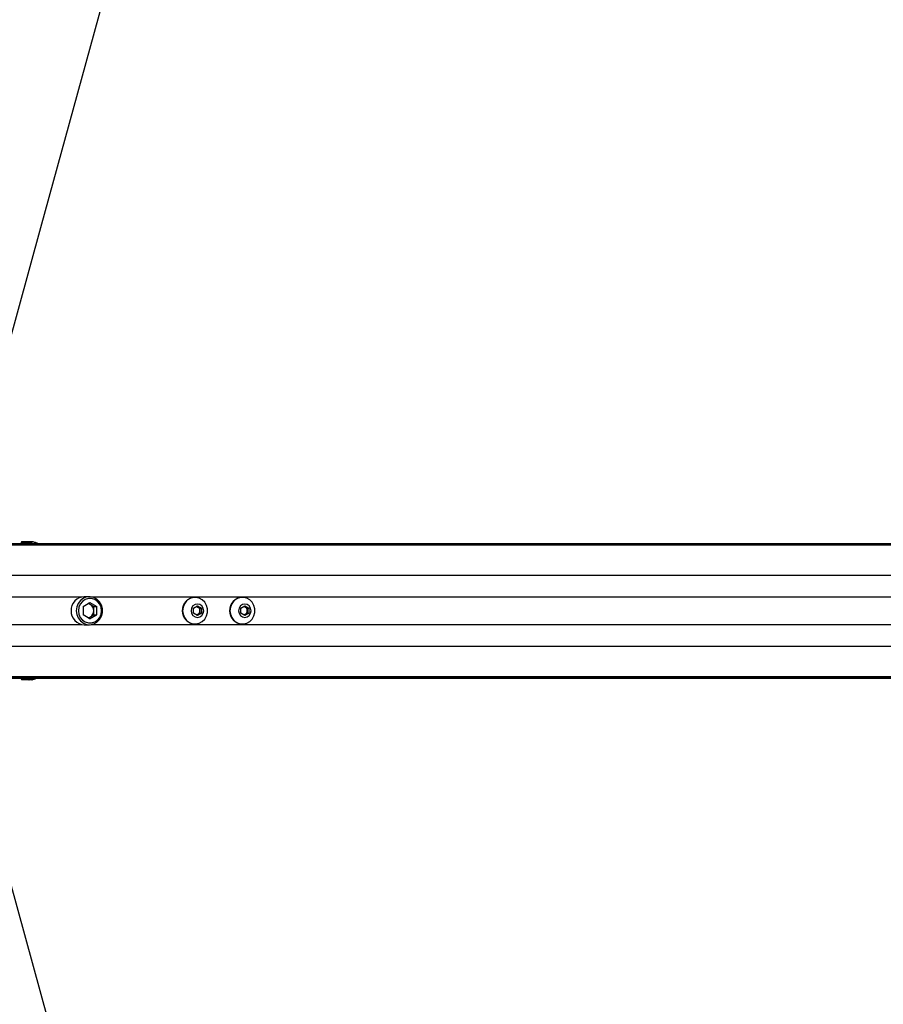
# Model space of a CAD drawing. Header units: millimetres. Extents: x 20 to 26059, y 28 to 17638.
# Tile 56 of 73: x 9404 to 10020, y 12984 to 13686. Entities that reach past the tile are written whole.
import ezdxf

# ---------------------------------------------------------------- set-up
doc = ezdxf.new("R2010")
doc.units = ezdxf.units.MM
doc.layers.add('COMPONENT_GEOMETRY', color=7, linetype='Continuous')
doc.styles.add('SLDTEXTSTYLE0', font='TXT', dxfattribs={"width": 0.75})
doc.dimstyles.new('SLDDIMSTYLE0', dxfattribs={"dimtxt": 150, "dimasz": 6.604, "dimexe": 0, "dimexo": 0.0625, "dimgap": 37.5, "dimtad": 0, "dimtih": 1, "dimtoh": 1, "dimdec": 0, "dimlfac": 0.5, "dimrnd": 1e-09, "dimzin": 12, "dimdsep": 46, "dimtxsty": 'SLDTEXTSTYLE0', "dimsah": 1, "dimcen": 0.09, "dimadec": 0, "dimazin": 3, "dimtfac": 1, "dimtdec": 0, "dimtofl": 0, "dimtmove": 0, "dimatfit": 3, "dimfxl": 1, "dimfrac": 2, "dimtolj": 1, "dimtzin": 12, "dimarcsym": 0})

# ---------------------------------------------------------------- blocks, each defined once
blk = doc.blocks.new('_D')
at = {"layer": 'COMPONENT_GEOMETRY', "color": 7, "ltscale": 2}
for p, q in [((2197.17, 13286.24), (2197.17, 17567.56)), ((15999.75, 13309.49), (15999.75, 17567.56)), ((2197.17, 17561.21), (8876.79, 17561.21)), ((15999.75, 17561.21), (9320.13, 17561.21))]:
    blk.add_line(p, q, dxfattribs=at)
for points in [[(2197.17, 17561.21), (2203.77, 17560.19), (2203.77, 17562.22)], [(15999.75, 17561.21), (15993.15, 17562.22), (15993.15, 17560.19)]]:
    blk.add_solid(points, dxfattribs=at)
at = {"layer": 'COMPONENT_GEOMETRY', "color": 7, "ltscale": 2, "insert": (8876.79, 17635.5), "char_height": 150, "attachment_point": 1, "style": 'SLDTEXTSTYLE0'}
blk.add_mtext('6901', dxfattribs=at)

msp = doc.modelspace()

# ---------------------------------------------------------------- linework, layer by layer
at = {"color": 7, "linetype": 'Continuous', "lineweight": 25, "ltscale": 2}
for p, q in [((9373.91, 13312.43), (10528.06, 13312.43)), ((9404.86, 13313.14), (9404.85, 13312.43)), ((9410.43, 13313.63), (9405.36, 13313.63)), ((9412.8, 13313.58), (9412.79, 13313.58)), ((9453.5, 13274.43), (9449.77, 13274.43)), ((9528.87, 13273.93), (9528.61, 13273.93)), ((9562.66, 13273.93), (9562.4, 13273.93)), ((9449.14, 13267.37), (9453.91, 13270.3)), ((9449.14, 13267.37), (9449.14, 13261.5)), ((9452.88, 13269.67), (9454.23, 13268.83)), ((9453.91, 13270.3), (9458.68, 13267.37)), ((9454.23, 13268.83), (9456.61, 13267.37)), ((9456.61, 13267.37), (9458.68, 13267.37)), ((9456.61, 13264.43), (9456.61, 13267.37)), ((9458.68, 13261.5), (9458.68, 13267.37)), ((9527.69, 13266.16), (9530.51, 13267.9)), ((9527.69, 13262.7), (9527.69, 13266.16)), ((9529.97, 13267.56), (9530.84, 13267.03)), ((9530.51, 13267.9), (9533.32, 13266.16)), ((9530.84, 13267.03), (9532.25, 13266.16)), ((9532.25, 13266.16), (9533.32, 13266.16)), ((9532.25, 13266.16), (9532.25, 13264.43)), ((9533.32, 13266.16), (9533.32, 13262.7)), ((9561.48, 13266.16), (9564.3, 13267.9)), ((9561.48, 13262.7), (9561.48, 13266.16)), ((9563.76, 13267.56), (9564.63, 13267.03)), ((9564.3, 13267.9), (9567.11, 13266.16)), ((9564.63, 13267.03), (9566.03, 13266.16)), ((9566.03, 13266.16), (9567.11, 13266.16)), ((9566.03, 13266.16), (9566.03, 13264.43)), ((9567.11, 13266.16), (9567.11, 13262.7)), ((9453.91, 13258.56), (9449.14, 13261.5)), ((9452.88, 13259.2), (9454.23, 13260.03)), ((9453.91, 13258.56), (9458.68, 13261.5)), ((9454.23, 13260.03), (9456.61, 13261.5)), ((9456.61, 13261.5), (9456.61, 13264.43)), ((9456.61, 13261.5), (9458.68, 13261.5)), ((9530.51, 13260.97), (9527.69, 13262.7)), ((9530.84, 13261.83), (9529.97, 13261.3)), ((9533.32, 13262.7), (9530.51, 13260.97)), ((9532.25, 13262.7), (9530.84, 13261.83)), ((9532.25, 13264.43), (9532.25, 13262.7)), ((9532.25, 13262.7), (9533.32, 13262.7)), ((9564.3, 13260.97), (9561.48, 13262.7)), ((9564.63, 13261.83), (9563.76, 13261.3)), ((9567.11, 13262.7), (9564.3, 13260.97)), ((9566.03, 13262.7), (9564.63, 13261.83)), ((9566.03, 13264.43), (9566.03, 13262.7)), ((9566.03, 13262.7), (9567.11, 13262.7)), ((9449.77, 13254.43), (9453.5, 13254.43)), ((9528.61, 13254.93), (9528.87, 13254.93)), ((9562.4, 13254.93), (9562.66, 13254.93)), ((9373.91, 13216.43), (9687.61, 13216.43)), ((9404.85, 13216.43), (9404.86, 13215.72)), ((9412.77, 13215.28), (9413.12, 13215.38)), ((9687.61, 13216.43), (9695.52, 13216.43)), ((9695.52, 13216.43), (9705.37, 13216.43)), ((9705.37, 13216.43), (9718.06, 13216.43)), ((9718.06, 13216.43), (10528.06, 13216.43)), ((9410.43, 13215.23), (9405.36, 13215.23))]:
    msp.add_line(p, q, dxfattribs=at)
at = {"color": 8, "linetype": 'Continuous', "lineweight": 25, "ltscale": 2}
for p, q in [((9373.91, 13312.04), (10550.02, 13312.04)), ((9373.91, 13311.33), (10824.46, 13311.33)), ((9404.86, 13313.14), (9410.2, 13313.14)), ((9371.27, 13289.73), (10823.71, 13289.73)), ((9395.06, 13274.28), (9448.14, 13274.28)), ((9455.13, 13274.28), (10408.97, 13274.28)), ((9395.06, 13254.58), (9448.14, 13254.58)), ((9455.13, 13254.58), (10408.97, 13254.58)), ((9371.27, 13239.13), (10823.71, 13239.13)), ((9373.91, 13217.53), (10824.46, 13217.53)), ((9373.91, 13216.82), (10550.02, 13216.82)), ((9404.86, 13215.72), (9410.2, 13215.72))]:
    msp.add_line(p, q, dxfattribs=at)
at = {"color": 7, "linetype": 'Continuous', "lineweight": 25, "ltscale": 2, "flags": 128}
for points in [[(10019.57, 15726.94), (9936.11, 15422.87), (9849.86, 15108.64), (9763.61, 14794.41), (9677.36, 14480.18), (9547.99, 14008.83), (9483.3, 13773.16), (9418.61, 13537.49), (9363.01, 13334.93)], [(9410.2, 13313.14), (9410.21, 13313.24), (9410.22, 13313.33), (9410.24, 13313.41), (9410.27, 13313.49), (9410.3, 13313.55), (9410.34, 13313.59), (9410.39, 13313.62), (9410.43, 13313.63)], [(9444.11, 13264.43), (9444.46, 13261.73), (9445.48, 13259.24), (9447.09, 13257.12), (9449.18, 13255.55), (9451.59, 13254.64), (9454.14, 13254.46), (9456.64, 13255.01), (9458.91, 13256.26), (9460.78, 13258.12), (9462.11, 13260.45), (9462.8, 13263.07), (9462.8, 13265.79), (9462.11, 13268.42), (9460.78, 13270.74), (9458.91, 13272.6), (9456.64, 13273.85), (9454.14, 13274.41), (9451.59, 13274.22), (9449.18, 13273.31), (9447.09, 13271.74), (9445.48, 13269.63), (9444.46, 13267.13), (9444.11, 13264.43)], [(9445.65, 13264.43), (9445.99, 13261.95), (9446.96, 13259.67), (9448.5, 13257.78), (9450.48, 13256.43), (9452.74, 13255.72), (9455.09, 13255.72), (9457.34, 13256.43), (9459.32, 13257.78), (9460.86, 13259.67), (9461.84, 13261.95), (9462.17, 13264.43), (9461.84, 13266.91), (9460.86, 13269.19), (9459.32, 13271.08), (9457.34, 13272.44), (9455.09, 13273.14), (9452.74, 13273.14), (9450.48, 13272.44), (9448.5, 13271.08), (9446.96, 13269.19), (9445.99, 13266.91), (9445.65, 13264.43)], [(9519.96, 13264.43), (9520.29, 13261.87), (9521.25, 13259.5), (9522.79, 13257.49), (9524.77, 13256), (9527.06, 13255.13), (9529.48, 13254.95), (9531.86, 13255.48), (9534.01, 13256.67), (9535.79, 13258.44), (9537.05, 13260.65), (9537.71, 13263.14), (9537.71, 13265.73), (9537.05, 13268.22), (9535.79, 13270.43), (9534.01, 13272.19), (9531.86, 13273.38), (9529.48, 13273.91), (9527.06, 13273.73), (9524.77, 13272.87), (9522.79, 13271.38), (9521.25, 13269.37), (9520.29, 13267), (9519.96, 13264.43)], [(9553.74, 13264.43), (9554.07, 13261.87), (9555.04, 13259.5), (9556.57, 13257.49), (9558.56, 13256), (9560.85, 13255.13), (9563.27, 13254.95), (9565.65, 13255.48), (9567.8, 13256.67), (9569.58, 13258.44), (9570.84, 13260.65), (9571.49, 13263.14), (9571.49, 13265.73), (9570.84, 13268.22), (9569.58, 13270.43), (9567.8, 13272.19), (9565.65, 13273.38), (9563.27, 13273.91), (9560.85, 13273.73), (9558.56, 13272.87), (9556.57, 13271.38), (9555.04, 13269.37), (9554.07, 13267), (9553.74, 13264.43)], [(9526.05, 13264.43), (9526.39, 13262.61), (9527.36, 13261.07), (9528.8, 13260.04), (9530.51, 13259.68), (9532.21, 13260.04), (9533.66, 13261.07), (9534.63, 13262.61), (9534.97, 13264.43), (9534.63, 13266.25), (9533.66, 13267.79), (9532.21, 13268.82), (9530.51, 13269.18), (9528.8, 13268.82), (9527.36, 13267.79), (9526.39, 13266.25), (9526.05, 13264.43)], [(9559.84, 13264.43), (9560.18, 13262.61), (9561.14, 13261.07), (9562.59, 13260.04), (9564.3, 13259.68), (9566, 13260.04), (9567.45, 13261.07), (9568.41, 13262.61), (9568.75, 13264.43), (9568.41, 13266.25), (9567.45, 13267.79), (9566, 13268.82), (9564.3, 13269.18), (9562.59, 13268.82), (9561.14, 13267.79), (9560.18, 13266.25), (9559.84, 13264.43)], [(9410.2, 13215.72), (9410.21, 13215.63), (9410.22, 13215.53), (9410.24, 13215.45), (9410.27, 13215.38), (9410.3, 13215.31), (9410.34, 13215.27), (9410.39, 13215.24), (9410.43, 13215.23)], [(9363.01, 13193.93), (9385.87, 13110.66), (9472.1, 12796.5), (9558.33, 12482.33), (9623.45, 12245.1), (9688.57, 12007.86), (9774.8, 11693.7), (9861.03, 11379.53), (10019.57, 10801.92)]]:
    msp.add_lwpolyline(points, dxfattribs=at)
at = {"color": 7, "linetype": 'Continuous', "lineweight": 25, "ltscale": 4}
for centre, radius, start, end in [((9405.36, 13313.13), 0.5, 90, 179), ((9412.53, 13313.36), 0.274, 67.10815, 89.83117), ((9450.07, 13264.74), 9.69, 91.79397, 181.83725), ((9528.9, 13264.73), 9.21, 91.79397, 181.83725), ((9562.69, 13264.73), 9.21, 91.79397, 181.83725), ((9451.82, 13264.94), 4.58, 58.30317, 80.91636), ((9451.46, 13264.49), 5.15, 359.36435, 57.5397), ((9529.42, 13264.74), 2.69, 58.26581, 83.51833), ((9529.21, 13264.47), 3.04, 359.36435, 57.5397), ((9563.21, 13264.74), 2.69, 58.26581, 83.51833), ((9563, 13264.47), 3.04, 359.36435, 57.5397), ((9450.07, 13264.12), 9.69, 178.16275, 268.20603), ((9451.82, 13263.93), 4.58, 279.08364, 301.69683), ((9451.46, 13264.37), 5.15, 302.4603, 0.63565), ((9528.9, 13264.14), 9.21, 178.16275, 268.20603), ((9529.42, 13264.12), 2.69, 276.48167, 301.73419), ((9529.21, 13264.4), 3.04, 302.4603, 0.63565), ((9562.69, 13264.14), 9.21, 178.16275, 268.20603), ((9563.21, 13264.12), 2.69, 276.48167, 301.73419), ((9563, 13264.4), 3.04, 302.4603, 0.63565), ((9405.36, 13215.73), 0.5, 181, 270), ((9412.53, 13215.51), 0.274, 270.16883, 292.89185)]:
    msp.add_arc(centre, radius, start, end, dxfattribs=at)
at = {"color": 7, "linetype": 'Continuous', "lineweight": 25, "ltscale": 2}
for points, knots in [([(9410.2, 13313.14), (9410.26, 13313.15), (9410.56, 13313.22), (9411.05, 13313.31), (9411.63, 13313.43), (9412.02, 13313.5), (9412.31, 13313.56), (9412.52, 13313.59), (9412.61, 13313.61), (9412.64, 13313.61)], [0, 0, 0, 0, 0.070103, 0.395135, 0.587131, 0.731052, 0.841657, 0.936351, 1, 1, 1, 1]), ([(9412.53, 13313.63), (9412.51, 13313.63), (9412.43, 13313.63), (9412.16, 13313.63), (9411.51, 13313.63), (9410.89, 13313.63), (9410.48, 13313.63), (9410.43, 13313.63)], [0, 0, 0, 0, 0.045344, 0.125649, 0.375686, 0.92411, 1, 1, 1, 1]), ([(9412.8, 13313.58), (9412.8, 13313.58), (9412.71, 13313.62), (9412.62, 13313.62), (9412.53, 13313.63)], [0, 0, 0, 0, 0.028633, 1, 1, 1, 1]), ([(9412.64, 13313.61), (9412.7, 13313.61), (9412.75, 13313.61), (9412.8, 13313.58), (9412.8, 13313.58)], [0, 0, 0, 0, 0.971383, 1, 1, 1, 1]), ([(9416.56, 13312.43), (9416.44, 13312.47), (9415.54, 13312.78), (9414.22, 13313.19), (9413.12, 13313.49), (9412.8, 13313.58)], [0, 0, 0, 0, 0.102014, 0.734405, 1, 1, 1, 1]), ([(9410.2, 13215.72), (9410.26, 13215.71), (9410.56, 13215.65), (9411.05, 13215.55), (9411.63, 13215.44), (9412.02, 13215.36), (9412.31, 13215.31), (9412.52, 13215.27), (9412.61, 13215.26), (9412.64, 13215.25)], [0, 0, 0, 0, 0.070103, 0.395135, 0.587131, 0.731052, 0.841657, 0.936351, 1, 1, 1, 1]), ([(9413.12, 13215.38), (9413.45, 13215.47), (9414.55, 13215.78), (9415.76, 13216.15), (9416.55, 13216.42), (9416.58, 13216.43)], [0, 0, 0, 0, 0.288481, 0.975026, 1, 1, 1, 1]), ([(9684.99, 13216.81), (9686.55, 13216.73), (9689.66, 13216.59), (9694.55, 13216.53), (9698.4, 13216.51), (9700.52, 13216.51), (9701.77, 13216.51), (9702.41, 13216.51), (9702.73, 13216.52)], [0, 0, 0, 0, 0.325668, 0.650323, 0.822897, 0.911046, 0.955442, 1, 1, 1, 1]), ([(9718.06, 13216.43), (9718.12, 13216.43), (9718.22, 13216.43), (9718.3, 13216.43), (9718.32, 13216.43), (9718.33, 13216.43), (9718.34, 13216.43), (9718.37, 13216.44), (9718.49, 13216.44), (9718.75, 13216.45), (9718.63, 13216.51), (9717.42, 13216.61), (9715.13, 13216.7), (9711.16, 13216.73), (9705.72, 13216.66), (9700.04, 13216.61), (9694.9, 13216.6), (9691.02, 13216.64), (9687.69, 13216.7), (9685.89, 13216.77), (9684.99, 13216.81)], [0, 0, 0, 0, 0.01221, 0.018314, 0.018695, 0.018791, 0.019172, 0.020698, 0.026802, 0.051257, 0.120512, 0.189679, 0.258228, 0.342281, 0.479756, 0.617657, 0.723825, 0.834038, 0.916614, 1, 1, 1, 1]), ([(9702.73, 13216.52), (9700.24, 13216.5), (9695.21, 13216.46), (9690.16, 13216.44), (9687.61, 13216.43)], [0, 0, 0, 0, 0.4938, 1, 1, 1, 1]), ([(9695.52, 13216.43), (9697.59, 13216.43), (9701.1, 13216.43), (9704.13, 13216.43), (9705.37, 13216.43)], [0, 0, 0, 0, 0.588819, 1, 1, 1, 1]), ([(9714.24, 13216.47), (9714.2, 13216.47), (9714.11, 13216.47), (9714.04, 13216.46), (9714.04, 13216.46), (9714.19, 13216.45), (9714.56, 13216.44), (9715.02, 13216.44), (9715.43, 13216.44), (9715.67, 13216.44), (9715.86, 13216.44), (9715.95, 13216.45), (9715.98, 13216.45)], [0, 0, 0, 0, 0.05441, 0.108832, 0.182981, 0.30482, 0.522556, 0.753613, 0.828747, 0.904475, 0.959027, 1, 1, 1, 1]), ([(9715.98, 13216.45), (9716.03, 13216.45), (9716.11, 13216.45), (9716.19, 13216.45), (9716.19, 13216.46), (9716.04, 13216.46), (9715.68, 13216.47), (9715.21, 13216.48), (9714.81, 13216.48), (9714.57, 13216.47), (9714.37, 13216.47), (9714.28, 13216.47), (9714.24, 13216.47)], [0, 0, 0, 0, 0.054059, 0.108137, 0.181491, 0.30198, 0.518466, 0.748826, 0.824559, 0.900878, 0.955237, 1, 1, 1, 1]), ([(9412.53, 13215.23), (9412.51, 13215.23), (9412.43, 13215.23), (9412.16, 13215.23), (9411.51, 13215.23), (9410.89, 13215.23), (9410.48, 13215.23), (9410.43, 13215.23)], [0, 0, 0, 0, 0.045344, 0.125649, 0.375686, 0.92411, 1, 1, 1, 1]), ([(9412.8, 13215.28), (9412.8, 13215.28), (9412.71, 13215.25), (9412.62, 13215.24), (9412.53, 13215.23)], [0, 0, 0, 0, 0.028633, 1, 1, 1, 1]), ([(9412.64, 13215.25), (9412.7, 13215.26), (9412.75, 13215.26), (9412.8, 13215.28), (9412.8, 13215.28)], [0, 0, 0, 0, 0.971383, 1, 1, 1, 1])]:
    msp.add_open_spline(points, degree=3, knots=knots, dxfattribs=at)
at = {"color": 8, "linetype": 'Continuous', "lineweight": 25, "ltscale": 2}
for points in [[(9410.2, 13313.14), (9410.91, 13312.98), (9411.83, 13312.77), (9412.83, 13312.49), (9413.06, 13312.43)], [(9410.2, 13215.72), (9410.91, 13215.89), (9411.83, 13216.09), (9412.83, 13216.37), (9413.06, 13216.43)]]:
    msp.add_open_spline(points, degree=3, knots=[0, 0, 0, 0, 0.772639, 1, 1, 1, 1], dxfattribs=at)

# ---------------------------------------------------------------- dimensions: what is measured, and where the dimension line sits
at = {"layer": 'COMPONENT_GEOMETRY', "color": 7, "ltscale": 2}
dim = msp.add_linear_dim(base=(2197.17, 17561.21), p1=(15999.75, 13306.95), p2=(2197.17, 13283.7), dimstyle='SLDDIMSTYLE0', dxfattribs=at)
dim.commit()
dim.dimension.update_dxf_attribs({"geometry": '_D', "text_midpoint": (9098.46, 17561.21), "dimtype": 160})

doc.saveas('drawing.dxf')
